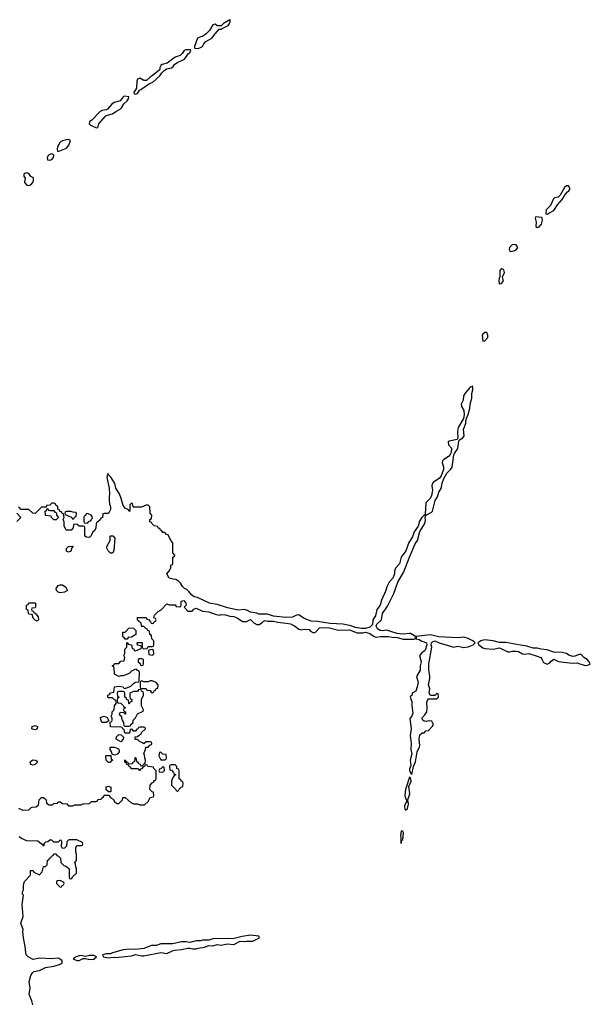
# Model space of a CAD drawing. Header units: inches. Extents: x 2769379 to 2883802, y 684208 to 828654.
# Tile 256 of 256: x 2851202 to 2856658, y 778836 to 788246. Entities that reach past the tile are written whole.
import ezdxf

# ---------------------------------------------------------------- set-up
doc = ezdxf.new("R2010")
doc.units = ezdxf.units.IN
doc.header["$MEASUREMENT"] = 0
doc.layers.add('C8757', color=7, linetype='Continuous')
doc.layers.add('C8758', color=7, linetype='Continuous')

msp = doc.modelspace()

# ---------------------------------------------------------------- linework, layer by layer
at = {"layer": 'C8757', "color": 2, "elevation": 2}
for points in [[(2851329.2, 778830), (2851319, 778870), (2851292.3, 778930), (2851301.2, 778990), (2851294, 779050), (2851309.3, 779110.7), (2851323.2, 779136.8), (2851338, 779150), (2851390, 779158.8), (2851450, 779187.3), (2851530, 779199.1), (2851582, 779218), (2851608, 779230), (2851608.7, 779250), (2851590, 779268.7), (2851570, 779277.2), (2851510, 779269.4), (2851390, 779278), (2851330, 779264.5), (2851284, 779290), (2851265.2, 779310), (2851259.3, 779330), (2851256, 779390), (2851237, 779470), (2851233.2, 779530), (2851236, 779550), (2851212.7, 779610), (2851234.6, 779674.6), (2851225.2, 779790), (2851238, 779878), (2851228.7, 779890), (2851228.7, 779910), (2851238, 779930), (2851238, 779970), (2851245.5, 780000)], [(2851554, 780000), (2851554, 779990), (2851590, 779954), (2851602, 779958), (2851607.3, 779972.7), (2851622, 779978), (2851626, 779990), (2851622.7, 780000)]]:
    msp.add_lwpolyline(points, dxfattribs=at)
for points in [[(2853410, 779497.2), (2853330, 779485.2), (2853253.7, 779466.3), (2853050, 779461.2), (2853010.7, 779449.3), (2852950, 779449.3), (2852930, 779442.7), (2852890, 779442.7), (2852830, 779426), (2852790, 779432.7), (2852750, 779433.2), (2852666.4, 779413.6), (2852550, 779412.7), (2852510, 779399.3), (2852463.4, 779396.6), (2852390, 779369.3), (2852310, 779359.3), (2852250, 779363.7), (2852190, 779357.2), (2852090.9, 779329.1), (2852070, 779319), (2852030, 779319), (2851994, 779310), (2852002, 779290), (2852050, 779278.8), (2852070, 779284), (2852150, 779287.7), (2852270, 779299.1), (2852310, 779311), (2852370, 779299.1), (2852390, 779300.7), (2852550, 779330.7), (2852610, 779322.8), (2852670, 779350.8), (2852690, 779354.8), (2852750, 779360.7), (2852810, 779374), (2852830, 779374), (2852853.2, 779366.8), (2852890, 779366.8), (2852910, 779374), (2852970, 779382), (2853010, 779397.3), (2853050, 779394.8), (2853090, 779406.8), (2853130, 779400.7), (2853190, 779414.8), (2853250, 779407.7), (2853310, 779438), (2853350, 779436), (2853370, 779441), (2853430, 779441), (2853495.3, 779470), (2853487.3, 779487.3)], [(2851890, 779304), (2851870, 779304), (2851830, 779294), (2851790, 779302), (2851770, 779299), (2851742, 779290), (2851714, 779270), (2851750, 779256), (2851770, 779256), (2851810, 779274), (2851830, 779274), (2851870, 779262.8), (2851910, 779267.3), (2851938, 779290), (2851910, 779302)]]:
    msp.add_lwpolyline(points, close=True, dxfattribs=at)
at = {"layer": 'C8758', "color": 2, "elevation": 2}
for points in [[(2853210, 788246), (2853152, 788210), (2853130, 788186), (2853090, 788188), (2853070, 788202), (2853050, 788198), (2853016.8, 788143.2), (2852986, 788110), (2852950, 788084), (2852930, 788082), (2852902, 788070), (2852872, 787990), (2852874, 787974), (2852910, 787971.3), (2852930, 787981), (2852950, 787991.3), (2852963.7, 788016.3), (2852982.5, 788037.5), (2853039, 788070), (2853070, 788112), (2853110, 788154), (2853130, 788154), (2853138, 788162), (2853194, 788190), (2853208.7, 788210), (2853215.3, 788230), (2853216.4, 788236.4)], [(2852790, 787958), (2852774, 787950), (2852756.9, 787923.1), (2852736.8, 787903.2), (2852690, 787889.2), (2852611, 787829), (2852563.6, 787816.4), (2852551.6, 787808.4), (2852542, 787790), (2852542, 787770), (2852536.9, 787763.1), (2852470, 787708), (2852450, 787698), (2852416, 787664), (2852390, 787664), (2852350, 787688.7), (2852330, 787678), (2852322, 787658), (2852318, 787590), (2852294, 787550), (2852298, 787538), (2852310, 787534), (2852330, 787542), (2852348.9, 787571.1), (2852360.2, 787579.8), (2852444, 787636), (2852475.3, 787650), (2852542, 787710), (2852561.2, 787738.8), (2852581.2, 787758.8), (2852605.2, 787774.8), (2852652.9, 787787.1), (2852670, 787798), (2852682.5, 787817.5), (2852704.8, 787835.2), (2852778, 787870), (2852817.2, 787922.8), (2852828, 787930), (2852838, 787950), (2852836.4, 787956.4)], [(2852204, 787516), (2852190, 787508.7), (2852162, 787470), (2852104, 787456), (2852082, 787438), (2852042, 787390), (2852030, 787384), (2851990, 787379), (2851970, 787368.7), (2851892.7, 787287.3), (2851871, 787270), (2851866.8, 787250), (2851878, 787238), (2851930, 787216), (2851950, 787214), (2851957.2, 787250), (2852018.6, 787321.4), (2852030, 787331.3), (2852090, 787346.8), (2852122, 787370), (2852162, 787390), (2852176, 787404), (2852198, 787442), (2852228.7, 787470), (2852242, 787490), (2852246, 787510)], [(2851670, 787102), (2851650, 787099), (2851610, 787089), (2851590, 787074), (2851564, 787030), (2851558.8, 787010), (2851562, 786990), (2851570, 786986.8), (2851650, 787018), (2851672.1, 787047.9), (2851688, 787090)], [(2851510, 786964), (2851490, 786959), (2851478, 786950), (2851464.7, 786930), (2851466.8, 786906.8), (2851490, 786904.7), (2851510, 786911.3), (2851524, 786930), (2851528.7, 786950), (2851520.4, 786960.4)], [(2851270, 786784), (2851250, 786777.2), (2851242.8, 786770), (2851242, 786762), (2851242, 786750), (2851254, 786730), (2851246.8, 786690), (2851270, 786665.5), (2851290, 786662), (2851310, 786666.8), (2851328.7, 786690), (2851334, 786710), (2851333.2, 786733.2), (2851308, 786748), (2851290, 786775.3)], [(2856450, 786659), (2856430, 786659), (2856410, 786642), (2856370.8, 786569.2), (2856350.7, 786549.3), (2856315.3, 786544.7), (2856304.5, 786535.5), (2856276, 786470), (2856236, 786430), (2856232, 786392), (2856250, 786386), (2856261.5, 786398.5), (2856310, 786421), (2856344.5, 786475.5), (2856390, 786526), (2856420.1, 786579.9), (2856438.6, 786601.4), (2856453.2, 786610), (2856464, 786630)], [(2856138, 786362), (2856132, 786350), (2856141, 786310), (2856138, 786270), (2856150, 786261), (2856170, 786266.8), (2856190, 786292), (2856201.2, 786330), (2856198, 786350), (2856194, 786354)], [(2855930, 786099), (2855910, 786094), (2855884.7, 786070), (2855882, 786050), (2855892, 786032), (2855930, 786036), (2855950, 786046), (2855964, 786070), (2855950, 786094)], [(2855810, 785868), (2855792, 785850), (2855794, 785790), (2855786.4, 785773.6), (2855784.7, 785750), (2855786, 785726), (2855790, 785722), (2855810, 785724.7), (2855828, 785750), (2855818, 785790), (2855839, 785830), (2855830, 785855.3)], [(2855670, 785255.3), (2855650, 785255.3), (2855630, 785242), (2855622.8, 785230), (2855630, 785174), (2855650, 785178), (2855677.2, 785210), (2855679, 785230)], [(2851490, 783554), (2851530, 783554), (2851538, 783538), (2851552.7, 783532.7), (2851554, 783510), (2851574, 783490), (2851550, 783466), (2851530, 783466), (2851506, 783490), (2851502, 783502), (2851447.3, 783507.3), (2851446, 783550), (2851462, 783558), (2851466, 783574), (2851472.7, 783572.7), (2851478, 783558)], [(2851690, 783546), (2851650, 783546), (2851638, 783542), (2851634, 783530), (2851638, 783518), (2851692.7, 783492.7), (2851710, 783474), (2851722, 783478), (2851727.3, 783492.7), (2851742, 783498), (2851746, 783530), (2851736.4, 783536.4), (2851710, 783538)], [(2851850, 783526), (2851838, 783522), (2851832.7, 783507.3), (2851818, 783502), (2851814, 783490), (2851814, 783450), (2851818, 783438), (2851850, 783434), (2851867.3, 783452.7), (2851882, 783458), (2851887.3, 783472.7), (2851898, 783482), (2851896.4, 783496.4), (2851886, 783510)], [(2852090, 783146), (2852070, 783148), (2852048, 783170), (2852036.4, 783196.4), (2852035.3, 783210), (2852068, 783270), (2852066, 783310), (2852070, 783314), (2852092.7, 783312.7), (2852112, 783292), (2852102, 783170)], [(2851670, 783158), (2851650, 783166), (2851648.4, 783191.6), (2851668.4, 783211.6), (2851714, 783214), (2851702, 783198), (2851690, 783168)], [(2851590, 782769.6), (2851570, 782776), (2851553.2, 782790), (2851549.3, 782810.7), (2851570, 782838), (2851590, 782846), (2851610, 782844.7), (2851642, 782822), (2851658, 782790), (2851630, 782776)], [(2851370, 782498), (2851350, 782506), (2851330, 782526), (2851322, 782562), (2851290, 782566), (2851286, 782570), (2851282, 782602), (2851266, 782610), (2851266, 782650), (2851282, 782658), (2851290, 782674), (2851350, 782674), (2851354, 782670), (2851354, 782630), (2851350, 782626), (2851318, 782622), (2851314, 782610), (2851318, 782598), (2851332.7, 782592.7), (2851338, 782578), (2851350, 782574), (2851379.6, 782539.6), (2851382, 782510)], [(2852210, 782326), (2852202, 782342), (2852187.3, 782347.3), (2852187.3, 782392.7), (2852210, 782394), (2852250, 782434), (2852290, 782432), (2852312, 782410), (2852314, 782370), (2852270, 782346), (2852238, 782342), (2852230, 782326)], [(2855130, 782366.6), (2854994, 782350), (2854994, 782330), (2855022, 782322), (2855045.5, 782305.5), (2855070, 782300.7), (2855090.7, 782290.7), (2855096, 782270), (2855079.3, 782220.7), (2855070.4, 782209.6), (2855045.5, 782194.5), (2855026, 782170), (2855041, 782110), (2855030.8, 782070), (2855030.6, 782029.4), (2854996, 781970), (2855010.7, 781910), (2855002.8, 781870), (2854990, 781828), (2854954, 781810), (2854951.3, 781788.7), (2854938, 781782), (2854934, 781770), (2854951.3, 781730), (2854951.3, 781690), (2854962, 781618), (2854951.3, 781590), (2854931.6, 781568.4), (2854946, 781470), (2854936, 781404), (2854944.9, 781330), (2854942, 781270), (2854950.8, 781230), (2854936.3, 781170), (2854942.8, 781117.2), (2854930, 781086), (2854928.4, 781070), (2854941, 781041), (2854950, 781032), (2854968, 781110), (2854986.8, 781153.2), (2855000.9, 781250), (2855023.7, 781296.3), (2855026.6, 781310), (2855020.9, 781370), (2855029, 781410), (2855050, 781431.3), (2855068, 781432), (2855086, 781450), (2855110, 781454), (2855150, 781494), (2855158, 781510), (2855142, 781542), (2855110, 781546), (2855090, 781538), (2855070, 781541.2), (2855055.3, 781550), (2855046, 781570), (2855077.2, 781602.8), (2855095.3, 781630), (2855099, 781670), (2855096.4, 781723.6), (2855100.4, 781739.6), (2855110, 781754), (2855190, 781754), (2855206, 781770), (2855202, 781802), (2855190, 781806), (2855170, 781786), (2855130, 781786), (2855118, 781810), (2855122, 781850), (2855109.3, 781890), (2855124, 781950), (2855124, 781970), (2855113.6, 782033.6), (2855114, 782090), (2855142.7, 782250), (2855137.2, 782270), (2855139, 782290), (2855150, 782301), (2855170, 782310.8), (2855212, 782290), (2855330, 782254.8), (2855350, 782250.8), (2855390, 782257.3), (2855450, 782246), (2855490, 782253.4), (2855538, 782270), (2855558, 782290), (2855535.3, 782310), (2855490, 782332.3), (2855450, 782343.7), (2855390, 782337), (2855209.3, 782349.3)], [(2855650, 782319.5), (2855611.3, 782310), (2855582, 782290), (2855591.3, 782270), (2855630, 782242.8), (2855650, 782237.3), (2855730, 782230.4), (2855790, 782244), (2855870, 782204), (2855890, 782204), (2855910, 782210.5), (2855950, 782210.6), (2855970, 782207.7), (2856010, 782186), (2856030, 782181), (2856070, 782187.3), (2856150, 782164), (2856184.7, 782150), (2856195.9, 782135.9), (2856210, 782102), (2856245.4, 782085.4), (2856270, 782098), (2856283.3, 782116.7), (2856310, 782134), (2856353.2, 782113.2), (2856484, 782096), (2856530, 782101), (2856610, 782074.8), (2856630, 782076), (2856650, 782084.7), (2856658, 782090), (2856648, 782110), (2856628, 782130), (2856595.3, 782150), (2856570, 782178), (2856550, 782178), (2856510, 782162), (2856490, 782161.2), (2856453.6, 782173.6), (2856429.1, 782189.1), (2856390, 782199), (2856310, 782202.7), (2856242.5, 782222.5), (2856189.5, 782229.5), (2856150, 782240.9), (2856110, 782239.5), (2856050, 782259.5), (2855990, 782267), (2855850, 782295.1), (2855790, 782295.1), (2855730, 782309.6)], [(2852470, 782226), (2852438, 782222), (2852434, 782210), (2852438, 782178), (2852470, 782174), (2852482, 782178), (2852486, 782190), (2852482, 782222)], [(2852370, 782138), (2852342, 782138), (2852334, 782130), (2852334, 782110), (2852352.7, 782092.7), (2852358, 782078), (2852370, 782074), (2852382, 782078), (2852386, 782090), (2852386, 782130)], [(2852470, 781926), (2852450, 781926), (2852430, 781918), (2852390, 781918), (2852370, 781926), (2852358, 781922), (2852354, 781910), (2852354, 781870), (2852358, 781858), (2852370, 781854), (2852410, 781854), (2852418, 781838), (2852450, 781834), (2852458, 781818), (2852470, 781814), (2852482, 781818), (2852487.3, 781832.7), (2852502, 781838), (2852507.3, 781852.7), (2852522, 781858), (2852526, 781890), (2852506, 781910)], [(2852350, 781846), (2852338, 781842), (2852330, 781826), (2852290, 781826), (2852254, 781810), (2852254, 781770), (2852258, 781758), (2852274, 781750), (2852274, 781730), (2852258, 781722), (2852250, 781706), (2852246, 781710), (2852242, 781742), (2852227.3, 781747.3), (2852222, 781762), (2852206, 781770), (2852206, 781810), (2852202, 781822), (2852190, 781826), (2852150, 781826), (2852138, 781822), (2852134, 781810), (2852138, 781778), (2852154, 781770), (2852138, 781762), (2852134, 781750), (2852138, 781718), (2852170, 781714), (2852192.7, 781692.7), (2852198, 781678), (2852214, 781670), (2852198, 781662), (2852194, 781650), (2852198, 781638), (2852214, 781630), (2852212.7, 781607.3), (2852207.3, 781607.3), (2852202, 781622), (2852170, 781626), (2852158, 781622), (2852154, 781610), (2852158, 781598), (2852174, 781590), (2852174, 781570), (2852183.6, 781543.6), (2852194, 781530), (2852198, 781498), (2852210, 781494), (2852250, 781494), (2852262, 781498), (2852266, 781510), (2852286, 781530), (2852288.4, 781551.6), (2852310, 781574), (2852328.7, 781611.3), (2852382, 781638), (2852386, 781650), (2852368, 781690), (2852368, 781750), (2852386, 781790), (2852386, 781810), (2852382, 781822), (2852367.3, 781827.3), (2852362, 781842)], [(2851350, 781459), (2851324, 781464), (2851318, 781470), (2851322, 781490), (2851350, 781501), (2851358, 781498), (2851371.3, 781490), (2851370, 781469)], [(2852030, 781528), (2851988.7, 781528.7), (2851976.4, 781556.4), (2851975.3, 781570), (2851981.2, 781578.8), (2852011.3, 781591.3), (2852036.9, 781576.9), (2852054, 781546)], [(2852170, 781346), (2852126, 781370), (2852127.3, 781392.7), (2852150, 781414), (2852172.7, 781412.7), (2852194, 781390), (2852191.6, 781368.4)], [(2852110, 781218), (2852086, 781226), (2852076.4, 781256.4), (2852066, 781270), (2852066, 781290), (2852070, 781294), (2852110, 781292), (2852142, 781282), (2852150, 781274), (2852151.6, 781248.4), (2852142, 781230), (2852130, 781222)], [(2852550, 781246), (2852538, 781242), (2852534, 781210), (2852550, 781174), (2852590, 781174), (2852602, 781178), (2852606, 781190), (2852602, 781222), (2852570, 781226)], [(2851330, 781122), (2851310, 781128.7), (2851302, 781150), (2851304, 781156), (2851328.9, 781171.1), (2851354, 781170), (2851363.6, 781163.6), (2851371.3, 781150), (2851350, 781128.7)], [(2852070, 781146), (2852050, 781148), (2852028, 781170), (2852026, 781210), (2852030, 781214), (2852074, 781214), (2852078, 781178), (2852094, 781170), (2852078, 781162)], [(2852690, 781126), (2852650, 781126), (2852638, 781122), (2852634, 781110), (2852638, 781078), (2852652.7, 781072.7), (2852672.7, 781052.7), (2852678, 781038), (2852694, 781030), (2852678, 781022), (2852663.6, 780996.4), (2852654, 780970), (2852654, 780930), (2852692.7, 780892.7), (2852698, 780878), (2852710, 780874), (2852722, 780878), (2852727.3, 780892.7), (2852747.3, 780912.7), (2852762, 780918), (2852766, 780950), (2852762, 780962), (2852750, 780966), (2852742, 780982), (2852726, 780990), (2852726, 781070), (2852722, 781082), (2852706, 781090), (2852706, 781110)], [(2852570, 781106), (2852552.7, 781087.3), (2852538, 781082), (2852534, 781070), (2852538, 781058), (2852570, 781054), (2852586, 781070), (2852582, 781102)], [(2854930, 781008), (2854890.8, 780890), (2854885.5, 780830), (2854890, 780802), (2854902, 780790), (2854902, 780770), (2854890, 780758), (2854882, 780730), (2854883.5, 780703.5), (2854890, 780692), (2854910, 780706), (2854919.3, 780750), (2854914, 780790), (2854931.7, 780848.3), (2854923.1, 780916.9), (2854944, 780970), (2854939, 780999)], [(2852050, 780866), (2852030, 780886), (2852030, 780914), (2852050, 780922), (2852074, 780910), (2852074, 780870), (2852070, 780868)], [(2854850, 780495.3), (2854842.8, 780450), (2854846.8, 780430), (2854844.7, 780390), (2854850, 780374), (2854856.4, 780403.6), (2854866, 780410), (2854872.7, 780472.7), (2854870, 780486)]]:
    msp.add_lwpolyline(points, close=True, dxfattribs=at)
for points in [[(2851190, 780711.3), (2851232.7, 780692.7), (2851290, 780694), (2851307.3, 780712.7), (2851320.4, 780719.6), (2851356.4, 780723.6), (2851382, 780738), (2851388.4, 780791.6), (2851410, 780812), (2851430, 780812), (2851443.6, 780803.6), (2851454, 780790), (2851458, 780758), (2851483.6, 780743.6), (2851516.4, 780743.6), (2851530, 780754), (2851562, 780758), (2851568.4, 780771.6), (2851590, 780772), (2851610, 780754), (2851651.6, 780751.6), (2851670, 780734), (2851710, 780734), (2851730, 780742), (2851790, 780742), (2851810, 780752), (2851870, 780754), (2851890, 780774), (2851930, 780774), (2851942, 780778), (2851950, 780794), (2851982, 780798), (2851986, 780810), (2852002, 780818), (2852010, 780834), (2852050, 780834), (2852074, 780810), (2852096.9, 780796.9), (2852110, 780774), (2852130, 780754), (2852150, 780754), (2852186, 780790), (2852187.3, 780812.7), (2852210, 780814), (2852263.6, 780763.6), (2852290, 780752), (2852330, 780752), (2852350, 780742), (2852396.4, 780743.6), (2852430, 780774), (2852450, 780814), (2852482, 780818), (2852486, 780830), (2852482, 780862), (2852470, 780866), (2852446, 780890), (2852448.4, 780931.6), (2852470, 780954), (2852482, 780958), (2852490, 780974), (2852502, 780978), (2852506, 780990), (2852507.3, 781067.3), (2852486, 781090), (2852482, 781102), (2852428.4, 781108.4), (2852422, 781122), (2852410, 781126), (2852398, 781122), (2852394, 781110), (2852378, 781102), (2852370, 781086), (2852358, 781082), (2852350, 781066), (2852342, 781082), (2852330, 781086), (2852270, 781086), (2852262, 781102), (2852247.3, 781107.3), (2852242, 781122), (2852227.3, 781127.3), (2852222, 781142), (2852206, 781150), (2852206, 781170), (2852210, 781174), (2852218, 781158), (2852232.7, 781152.7), (2852238, 781138), (2852250, 781134), (2852282, 781138), (2852287.3, 781152.7), (2852302, 781158), (2852306, 781190), (2852310, 781194), (2852314, 781190), (2852318, 781158), (2852330, 781154), (2852338, 781138), (2852354, 781130), (2852358, 781118), (2852370, 781114), (2852382, 781118), (2852386, 781130), (2852402, 781138), (2852406, 781170), (2852398, 781190), (2852396.4, 781216.4), (2852388.4, 781231.6), (2852406, 781270), (2852407.3, 781292.7), (2852430, 781294), (2852447.3, 781312.7), (2852462, 781318), (2852466, 781330), (2852462, 781342), (2852450, 781346), (2852410, 781346), (2852390, 781326), (2852376.4, 781336.4), (2852347.3, 781347.3), (2852330, 781366), (2852310, 781366), (2852306, 781370), (2852307.3, 781392.7), (2852330, 781394), (2852347.3, 781412.7), (2852362, 781418), (2852367.3, 781432.7), (2852406, 781470), (2852402, 781482), (2852390, 781486), (2852350, 781486), (2852338, 781482), (2852332.7, 781467.3), (2852318, 781462), (2852310, 781446), (2852290, 781446), (2852282, 781462), (2852270, 781466), (2852258, 781462), (2852252.7, 781427.3), (2852210, 781426), (2852206, 781430), (2852202, 781462), (2852187.3, 781467.3), (2852182, 781482), (2852170, 781486), (2852068.9, 781488.9), (2852066, 781534), (2852082, 781538), (2852086, 781550), (2852086, 781570), (2852078, 781590), (2852086, 781610), (2852086, 781630), (2852106, 781650), (2852108, 781690), (2852126, 781710), (2852126, 781730), (2852122, 781742), (2852107.3, 781747.3), (2852090, 781766), (2852050, 781766), (2852046, 781770), (2852046, 781790), (2852062, 781798), (2852070, 781814), (2852102, 781818), (2852109.3, 781870.7), (2852150, 781876), (2852190, 781871), (2852198, 781858), (2852210, 781854), (2852264, 781876), (2852290, 781902), (2852310, 781914), (2852342, 781918), (2852346, 781930), (2852347.3, 782007.3), (2852342, 782022), (2852330, 782026), (2852318, 782038), (2852303.6, 782036.4), (2852264.7, 782015.3), (2852256.9, 782003.1), (2852234, 781990), (2852190, 781974), (2852170, 781975.3), (2852150, 781969), (2852108, 781990), (2852106, 782050), (2852102, 782062), (2852086, 782070), (2852102, 782078), (2852110, 782094), (2852150, 782094), (2852170, 782114), (2852202, 782118), (2852206, 782150), (2852198, 782170), (2852206, 782190), (2852206, 782230), (2852226, 782250), (2852226, 782290), (2852230, 782294), (2852238, 782278), (2852272.7, 782272.7), (2852278, 782238), (2852292.7, 782232.7), (2852298, 782218), (2852310, 782214), (2852362, 782238), (2852366, 782250), (2852362, 782262), (2852327.3, 782267.3), (2852326, 782290), (2852330, 782294), (2852372.7, 782292.7), (2852374, 782250), (2852378, 782238), (2852390, 782234), (2852422, 782238), (2852430, 782254), (2852470, 782254), (2852482, 782258), (2852486, 782270), (2852486, 782310), (2852466, 782330), (2852462, 782362), (2852446, 782370), (2852442, 782402), (2852427.3, 782407.3), (2852422, 782422), (2852407.3, 782427.3), (2852390, 782446), (2852370, 782446), (2852366, 782450), (2852362, 782482), (2852346, 782490), (2852342, 782502), (2852330, 782506), (2852328.4, 782531.6), (2852410, 782532), (2852418, 782518), (2852432.7, 782512.7), (2852452.7, 782492.7), (2852458, 782478), (2852470, 782474), (2852482, 782478), (2852487.3, 782492.7), (2852502, 782498), (2852506, 782510), (2852502, 782522), (2852486, 782530), (2852490, 782554), (2852526, 782590), (2852555.3, 782604.7), (2852610, 782662), (2852630, 782654), (2852690, 782654), (2852698, 782638), (2852730, 782634), (2852742, 782638), (2852746, 782650), (2852746, 782690), (2852770, 782694.8), (2852792, 782670), (2852794, 782650), (2852774, 782630), (2852810, 782594), (2852850, 782594), (2852867.3, 782612.7), (2852890, 782622), (2852950, 782594.8), (2853010, 782586), (2853070, 782564.7), (2853110, 782556), (2853130, 782561), (2853170, 782559.1), (2853210, 782546.8), (2853250, 782540.7), (2853282, 782530), (2853333.4, 782493.4), (2853370, 782493.4), (2853410, 782514.8), (2853441.6, 782481.6), (2853470, 782466.8), (2853492.9, 782467.1), (2853518, 782482), (2853530, 782496), (2853550, 782502.8), (2853570, 782497.3), (2853630, 782498.8), (2853670, 782486.8), (2853750, 782478.8), (2853790, 782470.8), (2853830, 782454), (2853870, 782421), (2853890, 782416), (2853930, 782421), (2853970, 782418), (2853982.8, 782402.8), (2854010, 782386), (2854030, 782391.3), (2854067.3, 782432.7), (2854150, 782438), (2854250, 782410.8), (2854355.3, 782415.3), (2854430, 782386.8), (2854485.4, 782385.4), (2854510, 782392), (2854550, 782378.8), (2854590, 782350.8), (2854610, 782344.9), (2854651.1, 782351.1), (2854728.9, 782351.1), (2854764.5, 782344.5), (2854810, 782342.8), (2854870, 782324.9), (2854970, 782324.7), (2854986, 782330), (2854988, 782350), (2854938.6, 782378.6), (2854930, 782381.2), (2854870, 782372.7), (2854810, 782379.3), (2854710, 782413.2), (2854670, 782404), (2854650, 782409.2), (2854623.9, 782423.9), (2854609.1, 782450.9), (2854617.2, 782470), (2854660.7, 782510), (2854671.8, 782570), (2854719.7, 782640.3), (2854778.6, 782761.4), (2854818.7, 782870), (2854876.2, 782970), (2854929.7, 783110.3), (2854984, 783236), (2855004.5, 783270), (2855026.8, 783353.2), (2855074.5, 783430), (2855082, 783462), (2855079, 783490), (2855086, 783510), (2855082, 783518), (2855090, 783512), (2855140.1, 783539.9), (2855149.3, 783550), (2855175.1, 783650), (2855195.6, 783684.4), (2855209.5, 783730), (2855233.1, 783766.9), (2855242.4, 783817.6), (2855258.9, 783861.1), (2855287.2, 783912.8), (2855325.1, 783950), (2855336.9, 783970), (2855354, 784086), (2855358.6, 784101.4), (2855391.3, 784148.7), (2855401.2, 784218.8), (2855408, 784232), (2855439.3, 784250), (2855452, 784270), (2855446.6, 784330), (2855469.2, 784390), (2855468.7, 784411.3), (2855476, 784444), (2855490, 784472), (2855507, 784530), (2855509.4, 784570.6), (2855523.7, 784630), (2855525.2, 784674.8), (2855534, 784710), (2855534.6, 784734.6), (2855530, 784746), (2855522, 784738), (2855510, 784735.3), (2855462, 784678), (2855444.7, 784650), (2855442, 784610), (2855424.7, 784570), (2855426, 784550), (2855447.3, 784510), (2855452, 784470), (2855444, 784436), (2855394, 784350), (2855386.8, 784310), (2855392, 784248), (2855385.4, 784234.6), (2855310, 784219), (2855298, 784210), (2855302, 784182), (2855331, 784150), (2855326.8, 784110), (2855318.8, 784090), (2855302.8, 784070), (2855257.3, 784042.7), (2855246, 784030), (2855242.8, 784010), (2855252.7, 783972.7), (2855253, 783947), (2855233.4, 783886.6), (2855215.8, 783864.2), (2855156.3, 783823.7), (2855146, 783810), (2855144, 783790), (2855150.5, 783750), (2855139.9, 783700.1), (2855126.8, 783670), (2855086, 783630), (2855079.8, 783520.2), (2855046.8, 783490), (2855025.2, 783454.8), (2855013.4, 783406.6), (2854973.4, 783350), (2854956.5, 783303.5), (2854922, 783250), (2854893, 783170), (2854850.4, 783110), (2854834.2, 783045.8), (2854795.3, 783004.7), (2854785.4, 782974.6), (2854786, 782950), (2854770.6, 782910), (2854734.8, 782870), (2854713, 782827), (2854702.8, 782790), (2854662, 782698), (2854647.7, 782650), (2854616.3, 782610), (2854604, 782550), (2854577.3, 782510), (2854574, 782466), (2854550, 782441.2), (2854510, 782428), (2854471.6, 782428.4), (2854410, 782437.2), (2854370, 782452.7), (2854290.9, 782469.1), (2854170, 782476), (2854050, 782494.5), (2853990, 782497), (2853922.3, 782522.3), (2853870, 782559), (2853850, 782555.3), (2853810, 782536), (2853747.5, 782532.5), (2853630, 782545.2), (2853570, 782563.7), (2853490, 782566), (2853470, 782574), (2853410, 782585.2), (2853380.9, 782600.9), (2853350, 782609.2), (2853290, 782602.7), (2853190, 782624.5), (2853090, 782656), (2853018, 782670), (2852902.7, 782722.7), (2852869.6, 782729.6), (2852844, 782750), (2852820.4, 782780.4), (2852799, 782799), (2852778, 782810), (2852758, 782830), (2852740.4, 782860.4), (2852720.4, 782880.4), (2852696.4, 782896.4), (2852670, 782898), (2852630, 782909.3), (2852608, 782950), (2852636.4, 782983.6), (2852646, 783010), (2852647.3, 783032.7), (2852662, 783038), (2852666, 783050), (2852666, 783110), (2852682, 783118), (2852686, 783130), (2852666, 783150), (2852667.3, 783247.3), (2852646, 783270), (2852622, 783322), (2852607.3, 783327.3), (2852590, 783346), (2852570, 783346), (2852562, 783362), (2852547.3, 783367.3), (2852542, 783382), (2852527.3, 783387.3), (2852522, 783402), (2852487.3, 783407.3), (2852467.3, 783427.3), (2852462, 783442), (2852447.3, 783447.3), (2852446, 783470), (2852462, 783478), (2852466, 783510), (2852448, 783530), (2852446, 783590), (2852430, 783606), (2852410, 783606), (2852367.3, 783587.3), (2852290, 783586), (2852286, 783590), (2852282, 783622), (2852270, 783626), (2852254, 783610), (2852254, 783550), (2852250, 783546), (2852242, 783562), (2852210, 783578), (2852190, 783602), (2852173.2, 783670), (2852155.6, 783715.6), (2852122.7, 783770), (2852111.8, 783811.8), (2852077.2, 783870), (2852053.2, 783893.2), (2852050, 783906), (2852042, 783898), (2852036, 783870), (2852058.8, 783770), (2852061, 783710), (2852056, 783690), (2852056, 783650), (2852059.6, 783619.6), (2852071, 783590), (2852070, 783566), (2852050, 783526), (2852010, 783526), (2851998, 783522), (2851994, 783490), (2851978, 783482), (2851972.7, 783467.3), (2851950, 783446), (2851938, 783442), (2851932.7, 783427.3), (2851931.6, 783388.4), (2851918, 783362), (2851902, 783350), (2851882, 783310), (2851870, 783298), (2851840.4, 783300.4), (2851826, 783310), (2851826, 783390), (2851822, 783402), (2851810, 783406), (2851770, 783406), (2851750, 783426), (2851718, 783422), (2851714, 783390), (2851692.7, 783367.3), (2851647.3, 783367.3), (2851628.4, 783408.4), (2851627.3, 783447.3), (2851618, 783470), (2851626, 783490), (2851622, 783522), (2851607.3, 783527.3), (2851602, 783542), (2851587.3, 783547.3), (2851582, 783562), (2851567.3, 783567.3), (2851566, 783590), (2851547.3, 783607.3), (2851542, 783622), (2851530, 783626), (2851510, 783626), (2851490, 783606), (2851458, 783602), (2851454, 783586), (2851410, 783586), (2851350, 783528), (2851328.4, 783528.4), (2851290, 783566), (2851210, 783566), (2851202, 783582), (2851190, 783586)], [(2851174, 783530), (2851212, 783490), (2851174, 783450)], [(2851245.5, 780000), (2851248, 780010), (2851306, 780070), (2851306, 780114), (2851330, 780114), (2851338, 780098), (2851390, 780074), (2851416.4, 780103.6), (2851430, 780154), (2851450, 780154), (2851466, 780170), (2851467.3, 780212.7), (2851482, 780218), (2851487.3, 780232.7), (2851502, 780238), (2851507.3, 780252.7), (2851522, 780258), (2851530, 780274), (2851550, 780274), (2851558, 780258), (2851572.7, 780252.7), (2851591.6, 780231.6), (2851594, 780190), (2851623.6, 780163.6), (2851650, 780154), (2851674, 780130), (2851674, 780050), (2851678, 780038), (2851690, 780034), (2851702, 780038), (2851707.3, 780052.7), (2851746, 780090), (2851746, 780130), (2851738, 780150), (2851736.4, 780176.4), (2851728, 780190), (2851746, 780210), (2851746, 780270), (2851738, 780290), (2851738, 780330), (2851750, 780354), (2851790, 780354), (2851802, 780358), (2851806, 780370), (2851802, 780382), (2851747.3, 780407.3), (2851672.7, 780407.3), (2851654, 780390), (2851651.1, 780348.9), (2851630, 780328), (2851610, 780326), (2851598, 780350), (2851606, 780370), (2851606, 780390), (2851602, 780402), (2851590, 780406), (2851570, 780386), (2851530, 780386), (2851510, 780406), (2851490, 780406), (2851472.7, 780387.3), (2851450, 780386), (2851434, 780370), (2851434, 780350), (2851430, 780346), (2851422, 780362), (2851410, 780366), (2851376.4, 780396.4), (2851270, 780398), (2851220.4, 780420.4), (2851196.4, 780436.4)], [(2851622.7, 780000), (2851622, 780002), (2851590, 780018), (2851563.6, 780016.4), (2851554, 780010), (2851554, 780000)]]:
    msp.add_lwpolyline(points, dxfattribs=at)

doc.saveas('drawing.dxf')
